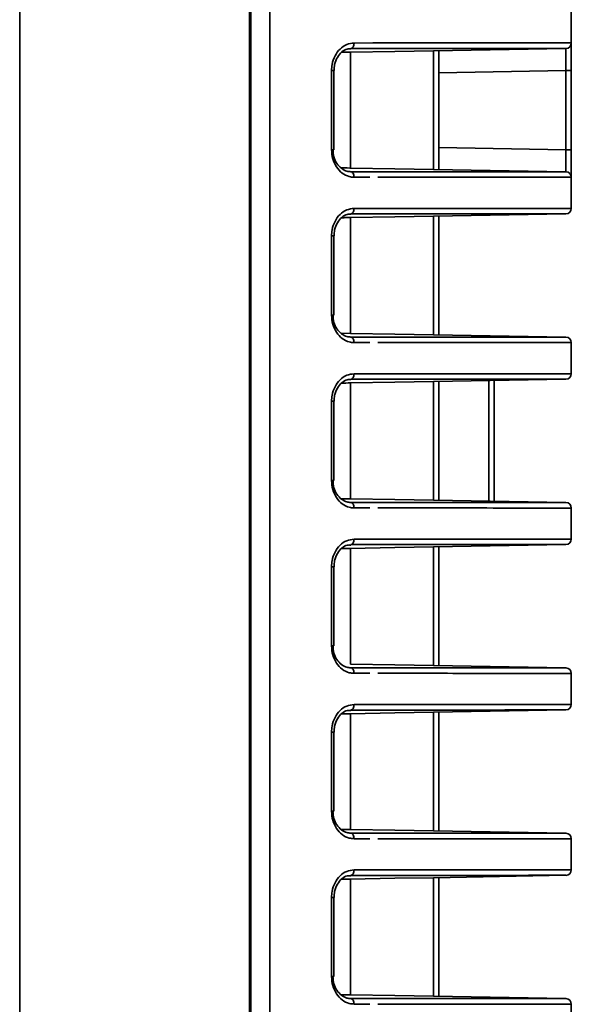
# Model space of a CAD drawing. Header units: millimetres. Extents: x 0 to 1118, y 0 to 864.
# Tile 186 of 250: x 765.43 to 771.68, y 480.32 to 491.49. Entities that reach past the tile are written whole.
import ezdxf

# ---------------------------------------------------------------- set-up
doc = ezdxf.new("R2010")
doc.units = ezdxf.units.MM

msp = doc.modelspace()

# ---------------------------------------------------------------- linework, layer by layer
at = {"color": 7, "linetype": 'Continuous', "lineweight": 35}
for p, q in [((765.431, 445.849), (765.431, 501.787)), ((768.036, 501.787), (768.036, 445.849)), ((768.264, 445.849), (768.264, 501.787)), ((768.049, 445.836), (768.049, 501.098)), ((771.681, 491.575), (771.681, 491.223)), ((769.22, 491.222), (769.432, 491.223)), ((771.681, 491.223), (771.681, 490.911)), ((769.181, 491.118), (769.181, 489.805)), ((771.62, 491.161), (770.12, 491.134)), ((770.12, 489.789), (770.12, 491.134)), ((770.181, 491.136), (770.181, 489.788)), ((768.964, 490.013), (768.964, 490.91)), ((768.964, 490.91), (768.992, 490.91)), ((768.992, 490.013), (768.992, 490.91)), ((771.62, 490.911), (770.181, 490.886)), ((771.62, 490.911), (771.681, 490.911)), ((771.62, 490.013), (771.62, 490.911)), ((771.681, 490.911), (771.681, 490.013)), ((768.964, 490.013), (768.992, 490.013)), ((770.181, 490.038), (771.62, 490.013)), ((771.62, 490.013), (771.681, 490.013)), ((771.681, 490.013), (771.681, 489.7)), ((770.12, 489.789), (771.62, 489.763)), ((769.332, 489.701), (769.22, 489.701)), ((769.4, 489.701), (769.332, 489.701)), ((771.681, 489.7), (771.681, 489.348)), ((769.22, 489.347), (769.432, 489.348)), ((769.181, 489.243), (769.181, 487.93)), ((771.62, 489.286), (770.12, 489.259)), ((770.12, 487.914), (770.12, 489.259)), ((770.181, 489.261), (770.181, 487.913)), ((768.964, 488.138), (768.964, 489.035)), ((768.964, 489.035), (768.992, 489.035)), ((768.992, 488.138), (768.992, 489.035)), ((768.964, 488.138), (768.992, 488.138)), ((769.181, 487.93), (769.073, 487.931)), ((770.12, 487.914), (771.62, 487.888)), ((769.332, 487.826), (769.22, 487.826)), ((769.4, 487.826), (769.332, 487.826)), ((771.681, 487.825), (771.681, 487.473)), ((769.22, 487.472), (769.432, 487.473)), ((771.62, 487.411), (770.12, 487.384)), ((769.181, 487.368), (769.181, 486.055)), ((770.12, 486.039), (770.12, 487.384)), ((770.181, 487.386), (770.181, 486.038)), ((768.964, 486.263), (768.964, 487.16)), ((768.964, 487.16), (768.992, 487.16)), ((768.992, 486.263), (768.992, 487.16)), ((768.964, 486.263), (768.992, 486.263)), ((769.181, 486.055), (769.073, 486.056)), ((769.332, 485.951), (769.22, 485.951)), ((769.4, 485.951), (769.332, 485.951)), ((770.12, 486.039), (771.62, 486.013)), ((771.681, 485.95), (771.681, 485.598)), ((769.22, 485.597), (769.432, 485.598)), ((771.62, 485.536), (770.12, 485.509)), ((770.12, 484.164), (770.12, 485.509)), ((770.181, 485.511), (770.181, 484.163)), ((769.181, 485.493), (769.181, 484.18)), ((768.964, 484.388), (768.964, 485.285)), ((768.964, 485.285), (768.992, 485.285)), ((768.992, 484.388), (768.992, 485.285)), ((768.964, 484.388), (768.992, 484.388)), ((770.12, 484.164), (771.62, 484.138)), ((769.332, 484.076), (769.22, 484.076)), ((769.4, 484.076), (769.332, 484.076)), ((771.681, 484.075), (771.681, 483.723)), ((769.22, 483.722), (769.432, 483.723)), ((769.181, 483.618), (769.181, 482.305)), ((771.62, 483.661), (770.12, 483.634)), ((770.12, 482.289), (770.12, 483.634)), ((770.181, 483.636), (770.181, 482.288)), ((768.964, 482.513), (768.964, 483.41)), ((768.964, 483.41), (768.992, 483.41)), ((768.992, 482.513), (768.992, 483.41)), ((768.964, 482.513), (768.992, 482.513)), ((770.12, 482.289), (771.62, 482.263)), ((769.332, 482.201), (769.22, 482.201)), ((769.4, 482.201), (769.332, 482.201)), ((771.681, 482.2), (771.681, 481.848)), ((769.22, 481.847), (769.432, 481.848)), ((769.181, 481.743), (769.181, 480.43)), ((771.62, 481.786), (770.12, 481.759)), ((770.12, 480.414), (770.12, 481.759)), ((770.181, 481.761), (770.181, 480.413)), ((768.964, 480.638), (768.964, 481.535)), ((768.964, 481.535), (768.992, 481.535)), ((768.992, 480.638), (768.992, 481.535)), ((768.964, 480.638), (768.992, 480.638)), ((770.12, 480.414), (771.62, 480.388)), ((769.332, 480.326), (769.22, 480.326)), ((769.4, 480.326), (769.332, 480.326)), ((771.681, 480.325), (771.681, 479.973))]:
    msp.add_line(p, q, dxfattribs=at)
at = {"color": 7, "linetype": 'Continuous', "lineweight": 35, "flags": 128}
for points in [[(769.22, 491.222), (769.219, 491.21), (769.217, 491.199), (769.214, 491.188), (769.209, 491.179), (769.204, 491.171), (769.197, 491.165), (769.19, 491.161), (769.183, 491.16)], [(769.181, 491.118), (769.682, 491.127), (770.12, 491.134)], [(769.181, 489.805), (769.682, 489.797), (770.12, 489.789)], [(769.183, 489.763), (769.19, 489.762), (769.197, 489.758), (769.204, 489.752), (769.209, 489.745), (769.214, 489.735), (769.217, 489.724), (769.219, 489.713), (769.22, 489.701)], [(769.22, 489.347), (769.219, 489.335), (769.217, 489.324), (769.214, 489.313), (769.209, 489.304), (769.204, 489.296), (769.197, 489.29), (769.19, 489.286), (769.183, 489.285)], [(769.181, 489.243), (769.682, 489.252), (770.12, 489.259)], [(769.181, 487.93), (769.682, 487.922), (770.12, 487.914)], [(769.22, 487.826), (769.219, 487.838), (769.217, 487.849), (769.214, 487.86), (769.209, 487.87), (769.204, 487.877), (769.197, 487.883), (769.19, 487.887), (769.183, 487.888)], [(769.22, 487.472), (769.219, 487.46), (769.217, 487.449), (769.214, 487.438), (769.209, 487.429), (769.204, 487.421), (769.197, 487.415), (769.19, 487.411), (769.183, 487.41)], [(769.181, 487.368), (769.682, 487.377), (770.12, 487.384)], [(769.181, 486.055), (769.682, 486.047), (770.12, 486.039)], [(769.22, 485.951), (769.219, 485.963), (769.217, 485.974), (769.214, 485.985), (769.209, 485.995), (769.204, 486.002), (769.197, 486.008), (769.19, 486.012), (769.183, 486.013)], [(769.181, 485.493), (769.682, 485.502), (770.12, 485.509)], [(769.22, 485.597), (769.219, 485.585), (769.217, 485.574), (769.214, 485.563), (769.209, 485.554), (769.204, 485.546), (769.197, 485.54), (769.19, 485.536), (769.183, 485.535)], [(769.181, 484.18), (769.682, 484.172), (770.12, 484.164)], [(769.22, 484.076), (769.219, 484.088), (769.217, 484.099), (769.214, 484.11), (769.209, 484.12), (769.204, 484.127), (769.197, 484.133), (769.19, 484.137), (769.183, 484.138)], [(769.22, 483.722), (769.219, 483.71), (769.217, 483.699), (769.214, 483.688), (769.209, 483.679), (769.204, 483.671), (769.197, 483.665), (769.19, 483.661), (769.183, 483.66)], [(769.181, 483.618), (769.682, 483.627), (770.12, 483.634)], [(769.181, 482.305), (769.682, 482.297), (770.12, 482.289)], [(769.22, 482.201), (769.219, 482.213), (769.217, 482.224), (769.214, 482.235), (769.209, 482.245), (769.204, 482.252), (769.197, 482.258), (769.19, 482.262), (769.183, 482.263)], [(769.22, 481.847), (769.219, 481.835), (769.217, 481.824), (769.214, 481.813), (769.209, 481.804), (769.204, 481.796), (769.197, 481.79), (769.19, 481.786), (769.183, 481.785)], [(769.181, 481.743), (769.682, 481.752), (770.12, 481.759)], [(769.181, 480.43), (769.682, 480.422), (770.12, 480.414)], [(769.22, 480.326), (769.219, 480.338), (769.217, 480.349), (769.214, 480.36), (769.209, 480.37), (769.204, 480.377), (769.197, 480.383), (769.19, 480.387), (769.183, 480.388)]]:
    msp.add_lwpolyline(points, dxfattribs=at)
at = {"color": 7, "linetype": 'Continuous', "lineweight": 35}
for centre, start, end in [((771.619, 491.223), 271, 0), ((771.619, 489.7), 0, 89), ((771.619, 489.348), 271, 0), ((771.619, 487.825), 0, 89), ((771.619, 487.473), 271, 0), ((771.619, 485.95), 360, 89), ((771.619, 485.598), 271, 0), ((771.619, 484.075), 0, 89), ((771.619, 483.723), 271, 0), ((771.619, 482.2), 0, 89), ((771.619, 481.848), 271, 0), ((771.619, 480.325), 0, 89)]:
    msp.add_arc(centre, 0.0625, start, end, dxfattribs=at)
for centre, major_axis, start_param, end_param in [((771.619, 490.911), (0.001, 0.25), 4.712789, 6.28328), ((771.619, 490.013), (-0.001, 0.25), 3.141498, 4.711989)]:
    msp.add_ellipse(centre, major_axis=major_axis, ratio=0.00436, start_param=start_param, end_param=end_param, dxfattribs=at)
for points, knots in [([(768.964, 490.91), (768.966, 490.933), (768.969, 490.991), (769, 491.079), (769.059, 491.158), (769.135, 491.212), (769.192, 491.219), (769.22, 491.222)], [0, 0, 0, 0, 0.141717, 0.35566, 0.569846, 0.784702, 1, 1, 1, 1]), ([(769.432, 491.223), (769.56, 491.223), (769.893, 491.223), (770.405, 491.223), (770.945, 491.223), (771.363, 491.223), (771.628, 491.223), (771.661, 491.223), (771.678, 491.223)], [0, 0, 0, 0, 0.09245, 0.238986, 0.430631, 0.627833, 0.815471, 1, 1, 1, 1]), ([(768.994, 490.91), (768.994, 490.933), (768.996, 490.987), (769.028, 491.064), (769.08, 491.125), (769.135, 491.158), (769.169, 491.156), (769.182, 491.155)], [0, 0, 0, 0, 0.17219, 0.39843, 0.626044, 0.857099, 1, 1, 1, 1]), ([(769.181, 491.118), (769.176, 491.118), (769.17, 491.118), (769.096, 491.117), (769.079, 491.117)], [0, 0, 0, 0, 0.756362, 1, 1, 1, 1]), ([(771.62, 491.161), (771.62, 491.161), (771.62, 491.161), (771.563, 491.161), (771.311, 491.161), (770.891, 491.16), (770.363, 491.16), (769.786, 491.16), (769.384, 491.16), (769.183, 491.16)], [0, 0, 0, 0, 0.0000026, 0.1794532, 0.3589037, 0.5423052, 0.7257069, 0.8628533, 1, 1, 1, 1]), ([(769.22, 489.701), (769.201, 489.702), (769.155, 489.706), (769.083, 489.743), (769.018, 489.814), (768.973, 489.908), (768.967, 489.978), (768.964, 490.013)], [0, 0, 0, 0, 0.141134, 0.356492, 0.571563, 0.786006, 1, 1, 1, 1]), ([(768.98, 490.013), (768.983, 489.985), (768.987, 489.929), (769.023, 489.854), (769.075, 489.798), (769.132, 489.768), (769.168, 489.765), (769.183, 489.763)], [0, 0, 0, 0, 0.215032, 0.430055, 0.644976, 0.859537, 1, 1, 1, 1]), ([(769.181, 489.805), (769.177, 489.805), (769.17, 489.805), (769.099, 489.806), (769.073, 489.806)], [0, 0, 0, 0, 0.622796, 1, 1, 1, 1]), ([(769.183, 489.763), (769.382, 489.763), (769.785, 489.763), (770.358, 489.763), (770.89, 489.763), (771.308, 489.763), (771.563, 489.763), (771.62, 489.763), (771.62, 489.763), (771.62, 489.763)], [0, 0, 0, 0, 0.136053, 0.274287, 0.455071, 0.641094, 0.818092, 0.999997, 1, 1, 1, 1]), ([(771.681, 489.7), (771.665, 489.7), (771.633, 489.7), (771.37, 489.7), (770.95, 489.7), (770.414, 489.701), (769.913, 489.701), (769.6, 489.701), (769.488, 489.701)], [0, 0, 0, 0, 0.18865, 0.382533, 0.575212, 0.773478, 0.918476, 1, 1, 1, 1]), ([(768.964, 489.035), (768.966, 489.058), (768.969, 489.116), (769, 489.204), (769.059, 489.283), (769.135, 489.337), (769.192, 489.344), (769.22, 489.347)], [0, 0, 0, 0, 0.141717, 0.35566, 0.569846, 0.784702, 1, 1, 1, 1]), ([(769.432, 489.348), (769.56, 489.348), (769.893, 489.348), (770.405, 489.348), (770.945, 489.348), (771.363, 489.348), (771.628, 489.348), (771.661, 489.348), (771.678, 489.348)], [0, 0, 0, 0, 0.09245, 0.238986, 0.430631, 0.627833, 0.815471, 1, 1, 1, 1]), ([(768.994, 489.035), (768.994, 489.058), (768.996, 489.112), (769.028, 489.189), (769.08, 489.25), (769.135, 489.283), (769.169, 489.281), (769.182, 489.28)], [0, 0, 0, 0, 0.17219, 0.39843, 0.626044, 0.857099, 1, 1, 1, 1]), ([(769.181, 489.243), (769.176, 489.243), (769.17, 489.243), (769.096, 489.242), (769.079, 489.242)], [0, 0, 0, 0, 0.756362, 1, 1, 1, 1]), ([(771.62, 489.286), (771.62, 489.286), (771.62, 489.286), (771.563, 489.286), (771.311, 489.286), (770.891, 489.285), (770.363, 489.285), (769.786, 489.285), (769.384, 489.285), (769.183, 489.285)], [0, 0, 0, 0, 0.000003, 0.179453, 0.358904, 0.542305, 0.725707, 0.862853, 1, 1, 1, 1]), ([(769.22, 487.826), (769.201, 487.827), (769.155, 487.831), (769.083, 487.868), (769.018, 487.939), (768.973, 488.033), (768.967, 488.103), (768.964, 488.138)], [0, 0, 0, 0, 0.141134, 0.356492, 0.571563, 0.786006, 1, 1, 1, 1]), ([(768.98, 488.138), (768.983, 488.11), (768.987, 488.054), (769.023, 487.979), (769.075, 487.923), (769.132, 487.893), (769.168, 487.89), (769.183, 487.888)], [0, 0, 0, 0, 0.215032, 0.430055, 0.644976, 0.859537, 1, 1, 1, 1]), ([(769.183, 487.888), (769.382, 487.888), (769.785, 487.888), (770.358, 487.888), (770.89, 487.888), (771.308, 487.888), (771.563, 487.888), (771.62, 487.888), (771.62, 487.888), (771.62, 487.888)], [0, 0, 0, 0, 0.136053, 0.274287, 0.455071, 0.641094, 0.818092, 0.999997, 1, 1, 1, 1]), ([(771.681, 487.825), (771.665, 487.825), (771.633, 487.825), (771.37, 487.825), (770.95, 487.825), (770.414, 487.826), (769.913, 487.826), (769.6, 487.826), (769.488, 487.826)], [0, 0, 0, 0, 0.18865, 0.382533, 0.575212, 0.773478, 0.918476, 1, 1, 1, 1]), ([(768.964, 487.16), (768.966, 487.183), (768.969, 487.241), (769, 487.329), (769.059, 487.408), (769.135, 487.462), (769.192, 487.469), (769.22, 487.472)], [0, 0, 0, 0, 0.141717, 0.35566, 0.569846, 0.784702, 1, 1, 1, 1]), ([(768.994, 487.16), (768.994, 487.183), (768.996, 487.237), (769.028, 487.314), (769.08, 487.375), (769.135, 487.408), (769.169, 487.406), (769.182, 487.405)], [0, 0, 0, 0, 0.1721898, 0.3984298, 0.6260438, 0.8570993, 1, 1, 1, 1]), ([(771.62, 487.411), (771.62, 487.411), (771.62, 487.411), (771.563, 487.411), (771.311, 487.411), (770.891, 487.41), (770.363, 487.41), (769.786, 487.41), (769.384, 487.41), (769.183, 487.41)], [0, 0, 0, 0, 0.000003, 0.179453, 0.358904, 0.542305, 0.725707, 0.862853, 1, 1, 1, 1]), ([(769.432, 487.473), (769.56, 487.473), (769.893, 487.473), (770.405, 487.473), (770.945, 487.473), (771.363, 487.473), (771.628, 487.473), (771.661, 487.473), (771.678, 487.473)], [0, 0, 0, 0, 0.09245, 0.238986, 0.430631, 0.627833, 0.815471, 1, 1, 1, 1]), ([(770.806, 487.396), (770.806, 487.351), (770.806, 487.259), (770.806, 487.089), (770.806, 486.905), (770.806, 486.712), (770.806, 486.518), (770.806, 486.334), (770.806, 486.164), (770.806, 486.073), (770.806, 486.027)], [0, 0, 0, 0, 0.1251998, 0.2499901, 0.3750364, 0.4999986, 0.6248389, 0.7500071, 0.8747384, 1, 1, 1, 1]), ([(769.181, 487.368), (769.176, 487.368), (769.17, 487.368), (769.096, 487.367), (769.079, 487.367)], [0, 0, 0, 0, 0.7563616, 1, 1, 1, 1]), ([(769.22, 485.951), (769.201, 485.952), (769.155, 485.956), (769.083, 485.993), (769.018, 486.064), (768.973, 486.158), (768.967, 486.228), (768.964, 486.263)], [0, 0, 0, 0, 0.141134, 0.356492, 0.571563, 0.786006, 1, 1, 1, 1]), ([(768.98, 486.263), (768.983, 486.235), (768.987, 486.179), (769.023, 486.104), (769.075, 486.048), (769.132, 486.018), (769.168, 486.015), (769.183, 486.013)], [0, 0, 0, 0, 0.215032, 0.430055, 0.644976, 0.859537, 1, 1, 1, 1]), ([(769.183, 486.013), (769.382, 486.013), (769.785, 486.013), (770.358, 486.013), (770.89, 486.013), (771.308, 486.013), (771.563, 486.013), (771.62, 486.013), (771.62, 486.013), (771.62, 486.013)], [0, 0, 0, 0, 0.136053, 0.274287, 0.455071, 0.641094, 0.818092, 0.999997, 1, 1, 1, 1]), ([(771.681, 485.95), (771.665, 485.95), (771.633, 485.95), (771.37, 485.95), (770.95, 485.95), (770.414, 485.951), (769.913, 485.951), (769.6, 485.951), (769.488, 485.951)], [0, 0, 0, 0, 0.18865, 0.382533, 0.575212, 0.773478, 0.918476, 1, 1, 1, 1]), ([(768.964, 485.285), (768.966, 485.308), (768.969, 485.366), (769, 485.454), (769.059, 485.533), (769.135, 485.587), (769.192, 485.594), (769.22, 485.597)], [0, 0, 0, 0, 0.141717, 0.35566, 0.569846, 0.784702, 1, 1, 1, 1]), ([(768.994, 485.285), (768.994, 485.308), (768.996, 485.362), (769.028, 485.439), (769.08, 485.5), (769.135, 485.533), (769.169, 485.531), (769.182, 485.53)], [0, 0, 0, 0, 0.1721898, 0.3984298, 0.6260438, 0.8570993, 1, 1, 1, 1]), ([(771.62, 485.536), (771.62, 485.536), (771.62, 485.536), (771.563, 485.536), (771.311, 485.536), (770.891, 485.535), (770.363, 485.535), (769.786, 485.535), (769.384, 485.535), (769.183, 485.535)], [0, 0, 0, 0, 0.000003, 0.179453, 0.358904, 0.542305, 0.725707, 0.862853, 1, 1, 1, 1]), ([(769.432, 485.598), (769.56, 485.598), (769.893, 485.598), (770.405, 485.598), (770.945, 485.598), (771.363, 485.598), (771.628, 485.598), (771.661, 485.598), (771.678, 485.598)], [0, 0, 0, 0, 0.09245, 0.238986, 0.430631, 0.627833, 0.815471, 1, 1, 1, 1]), ([(769.181, 485.493), (769.176, 485.493), (769.17, 485.493), (769.096, 485.492), (769.079, 485.492)], [0, 0, 0, 0, 0.756362, 1, 1, 1, 1]), ([(769.22, 484.076), (769.201, 484.077), (769.155, 484.081), (769.083, 484.118), (769.018, 484.189), (768.973, 484.283), (768.967, 484.353), (768.964, 484.388)], [0, 0, 0, 0, 0.141134, 0.356492, 0.571563, 0.786006, 1, 1, 1, 1]), ([(768.98, 484.388), (768.983, 484.36), (768.987, 484.304), (769.023, 484.229), (769.075, 484.173), (769.132, 484.143), (769.168, 484.14), (769.183, 484.138)], [0, 0, 0, 0, 0.215032, 0.430055, 0.644976, 0.859537, 1, 1, 1, 1]), ([(769.183, 484.138), (769.382, 484.138), (769.785, 484.138), (770.358, 484.138), (770.89, 484.138), (771.308, 484.138), (771.563, 484.138), (771.62, 484.138), (771.62, 484.138), (771.62, 484.138)], [0, 0, 0, 0, 0.136053, 0.274287, 0.455071, 0.641094, 0.818092, 0.999997, 1, 1, 1, 1]), ([(771.681, 484.075), (771.665, 484.075), (771.633, 484.075), (771.37, 484.075), (770.95, 484.075), (770.414, 484.076), (769.913, 484.076), (769.6, 484.076), (769.488, 484.076)], [0, 0, 0, 0, 0.18865, 0.382533, 0.575212, 0.773478, 0.918476, 1, 1, 1, 1]), ([(768.964, 483.41), (768.966, 483.433), (768.969, 483.491), (769, 483.579), (769.059, 483.658), (769.135, 483.712), (769.192, 483.719), (769.22, 483.722)], [0, 0, 0, 0, 0.141717, 0.35566, 0.569846, 0.784702, 1, 1, 1, 1]), ([(769.432, 483.723), (769.56, 483.723), (769.893, 483.723), (770.405, 483.723), (770.945, 483.723), (771.363, 483.723), (771.628, 483.723), (771.661, 483.723), (771.678, 483.723)], [0, 0, 0, 0, 0.09245, 0.238986, 0.430631, 0.627833, 0.815471, 1, 1, 1, 1]), ([(768.994, 483.41), (768.994, 483.433), (768.996, 483.487), (769.028, 483.564), (769.08, 483.625), (769.135, 483.658), (769.169, 483.656), (769.182, 483.655)], [0, 0, 0, 0, 0.17219, 0.39843, 0.626044, 0.857099, 1, 1, 1, 1]), ([(769.181, 483.618), (769.176, 483.618), (769.17, 483.618), (769.096, 483.617), (769.079, 483.617)], [0, 0, 0, 0, 0.756362, 1, 1, 1, 1]), ([(771.62, 483.661), (771.62, 483.661), (771.62, 483.661), (771.563, 483.661), (771.311, 483.661), (770.891, 483.66), (770.363, 483.66), (769.786, 483.66), (769.384, 483.66), (769.183, 483.66)], [0, 0, 0, 0, 0.000003, 0.179453, 0.358904, 0.542305, 0.725707, 0.862853, 1, 1, 1, 1]), ([(769.22, 482.201), (769.201, 482.202), (769.155, 482.206), (769.083, 482.243), (769.018, 482.314), (768.973, 482.408), (768.967, 482.478), (768.964, 482.513)], [0, 0, 0, 0, 0.141134, 0.356492, 0.571563, 0.786006, 1, 1, 1, 1]), ([(768.98, 482.513), (768.983, 482.485), (768.987, 482.429), (769.023, 482.354), (769.075, 482.298), (769.132, 482.268), (769.168, 482.265), (769.183, 482.263)], [0, 0, 0, 0, 0.215032, 0.430055, 0.644976, 0.859537, 1, 1, 1, 1]), ([(769.181, 482.305), (769.177, 482.305), (769.17, 482.305), (769.099, 482.306), (769.073, 482.306)], [0, 0, 0, 0, 0.622796, 1, 1, 1, 1]), ([(769.183, 482.263), (769.382, 482.263), (769.785, 482.263), (770.358, 482.263), (770.89, 482.263), (771.308, 482.263), (771.563, 482.263), (771.62, 482.263), (771.62, 482.263), (771.62, 482.263)], [0, 0, 0, 0, 0.1360526, 0.2742868, 0.4550708, 0.6410939, 0.8180916, 0.9999974, 1, 1, 1, 1]), ([(771.681, 482.2), (771.665, 482.2), (771.633, 482.2), (771.37, 482.2), (770.95, 482.2), (770.414, 482.201), (769.913, 482.201), (769.6, 482.201), (769.488, 482.201)], [0, 0, 0, 0, 0.18865, 0.382533, 0.575212, 0.773478, 0.918476, 1, 1, 1, 1]), ([(768.964, 481.535), (768.966, 481.558), (768.969, 481.616), (769, 481.704), (769.059, 481.783), (769.135, 481.837), (769.192, 481.844), (769.22, 481.847)], [0, 0, 0, 0, 0.141717, 0.35566, 0.569846, 0.784702, 1, 1, 1, 1]), ([(769.432, 481.848), (769.56, 481.848), (769.893, 481.848), (770.405, 481.848), (770.945, 481.848), (771.363, 481.848), (771.628, 481.848), (771.661, 481.848), (771.678, 481.848)], [0, 0, 0, 0, 0.09245, 0.238986, 0.430631, 0.627833, 0.815471, 1, 1, 1, 1]), ([(768.994, 481.535), (768.994, 481.558), (768.996, 481.612), (769.028, 481.689), (769.08, 481.75), (769.135, 481.783), (769.169, 481.781), (769.182, 481.78)], [0, 0, 0, 0, 0.17219, 0.39843, 0.626044, 0.857099, 1, 1, 1, 1]), ([(769.181, 481.743), (769.176, 481.743), (769.17, 481.743), (769.096, 481.742), (769.079, 481.742)], [0, 0, 0, 0, 0.7563616, 1, 1, 1, 1]), ([(771.62, 481.786), (771.62, 481.786), (771.62, 481.786), (771.563, 481.786), (771.311, 481.786), (770.891, 481.785), (770.363, 481.785), (769.786, 481.785), (769.384, 481.785), (769.183, 481.785)], [0, 0, 0, 0, 0.0000026, 0.1794532, 0.3589037, 0.5423052, 0.7257069, 0.8628533, 1, 1, 1, 1]), ([(769.22, 480.326), (769.201, 480.327), (769.155, 480.331), (769.083, 480.368), (769.018, 480.439), (768.973, 480.533), (768.967, 480.603), (768.964, 480.638)], [0, 0, 0, 0, 0.141134, 0.356492, 0.571563, 0.786006, 1, 1, 1, 1]), ([(768.98, 480.638), (768.983, 480.61), (768.987, 480.554), (769.023, 480.479), (769.075, 480.423), (769.132, 480.393), (769.168, 480.39), (769.183, 480.388)], [0, 0, 0, 0, 0.215032, 0.430055, 0.644976, 0.859537, 1, 1, 1, 1]), ([(769.181, 480.43), (769.177, 480.43), (769.17, 480.43), (769.099, 480.431), (769.073, 480.431)], [0, 0, 0, 0, 0.622796, 1, 1, 1, 1]), ([(769.183, 480.388), (769.382, 480.388), (769.785, 480.388), (770.358, 480.388), (770.89, 480.388), (771.308, 480.388), (771.563, 480.388), (771.62, 480.388), (771.62, 480.388), (771.62, 480.388)], [0, 0, 0, 0, 0.136053, 0.274287, 0.455071, 0.641094, 0.818092, 0.999997, 1, 1, 1, 1]), ([(771.681, 480.325), (771.665, 480.325), (771.633, 480.325), (771.37, 480.325), (770.95, 480.325), (770.414, 480.326), (769.913, 480.326), (769.6, 480.326), (769.488, 480.326)], [0, 0, 0, 0, 0.18865, 0.382533, 0.575212, 0.773478, 0.918476, 1, 1, 1, 1])]:
    msp.add_open_spline(points, degree=3, knots=knots, dxfattribs=at)
msp.add_open_spline([(770.746, 486.028), (770.746, 486.128), (770.746, 486.329), (770.746, 486.712), (770.746, 487.095), (770.746, 487.295), (770.746, 487.395)], degree=3, dxfattribs=at)

doc.saveas('drawing.dxf')
